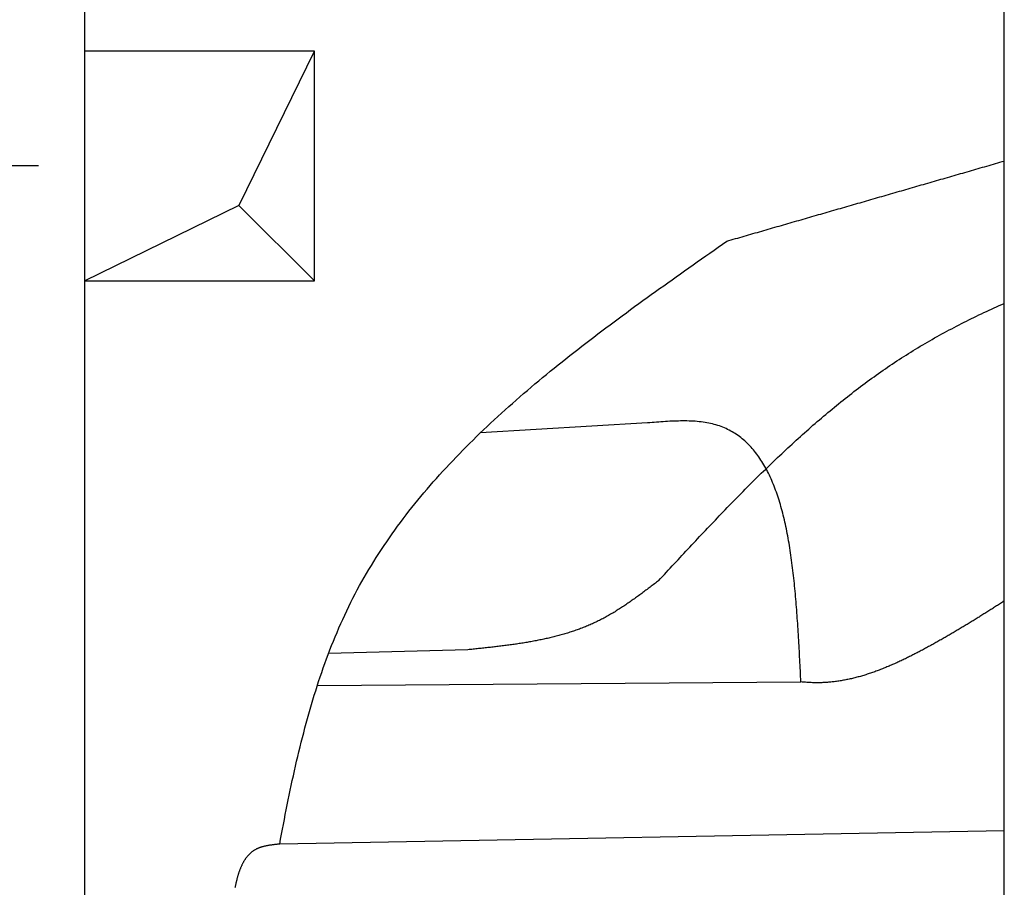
# Model space of a CAD drawing. Extents: x 562 to 7231, y 5417 to 12926.
# Tile 5 of 61: x 1045 to 1473, y 8802 to 9180. Entities that reach past the tile are written whole.
import ezdxf

# ---------------------------------------------------------------- set-up
doc = ezdxf.new("R2010")
doc.units = 0
doc.layers.get('0').update_dxf_attribs({"linetype": 'CONTINUOUS'})
for name, color, linetype in [('4', 3, 'CONTINUOUS'), ('BREAKTHROUGH', 1, 'CONTINUOUS'), ('CAR', 10, 'CONTINUOUS')]:
    doc.layers.add(name, color=color, linetype=linetype)
doc.styles.get("Standard").update_dxf_attribs({"font": 'ISOCP.SHX'})
doc.dimstyles.get("Standard").update_dxf_attribs({"dimtxt": 50, "dimasz": 100, "dimexe": 0.18, "dimexo": 0.0625, "dimgap": 15, "dimtad": 1, "dimlfac": 0.1, "dimzin": 0, "dimcen": 0.09, "dimazin": 3, "dimtfac": 1, "dimtofl": 0, "dimtmove": 0, "dimatfit": 3})

# ---------------------------------------------------------------- blocks, each defined once
blk = doc.blocks.new('PUNKT')
at = {"layer": '4', "color": 0, "linetype": 'BYBLOCK'}
blk.add_line((-0.5, 0), (-1, 0), dxfattribs=at)
at = {"layer": '4', "color": 0, "linetype": 'BYBLOCK', "const_width": 0.5}
blk.add_lwpolyline([(-0.25, 0, 1), (0.25, 0, 1)], format="xyb", close=True, dxfattribs=at)
blk = doc.blocks.new('*U19')
at = {"layer": '4', "color": 2}
blk.add_text('100', height=70, rotation=90, dxfattribs=at).set_placement((632.77, 8549.37))
blk = doc.blocks.new('*D7')
at = {"layer": '4'}
for p, q in [((1052.77, 9115.9), (622.77, 9115.9)), ((662.77, 8155.9), (662.77, 9075.9)), ((852.77, 8115.9), (622.77, 8115.9))]:
    blk.add_line(p, q, dxfattribs=at)
blk.add_blockref('*U19', (0, 0))
at = {"layer": '4', "xscale": 40, "yscale": 40, "zscale": 40}
for p, rotation in [((662.77, 9115.9), 90), ((662.77, 8115.9), 270)]:
    blk.add_blockref('PUNKT', p, dxfattribs=dict(at, rotation=rotation))

msp = doc.modelspace()

# ---------------------------------------------------------------- linework, layer by layer
for p, q in [((1072.775, 12415.902), (1072.775, 5915.902)), ((1472.775, 8708.018), (1472.775, 10583.018))]:
    msp.add_line(p, q)
at = {"layer": 'BREAKTHROUGH'}
for p, q in [((1140.148, 9098.855), (1172.775, 9165.902)), ((1072.775, 9065.902), (1140.148, 9098.855)), ((1139.929, 9098.748), (1172.775, 9065.902))]:
    msp.add_line(p, q, dxfattribs=at)
msp.add_lwpolyline([(1172.775, 9165.902), (1072.775, 9165.902), (1072.775, 9065.902), (1172.775, 9065.902)], close=True, dxfattribs=at)
at = {"layer": 'CAR'}
for p, q in [((1317.662, 9004.12), (1245.011, 8999.809)), ((1239.525, 8905.394), (1178.923, 8903.719)), ((1174.077, 8889.837), (1384.332, 8891.378)), ((1472.774, 8826.635), (1157.728, 8820.84))]:
    msp.add_line(p, q, dxfattribs=at)
for points in [[(1352.09, 9083.18, 0), (1353.04, 9083.45, 0), (1353.99, 9083.73, 0), (1354.94, 9084, 0), (1355.89, 9084.28, 0), (1356.84, 9084.55, 0), (1357.79, 9084.83, 0), (1358.74, 9085.1, 0), (1359.69, 9085.38, 0), (1360.64, 9085.65, 0), (1361.59, 9085.93, 0), (1362.54, 9086.2, 0), (1363.49, 9086.48, 0), (1364.44, 9086.75, 0), (1365.39, 9087.02, 0), (1366.34, 9087.3, 0), (1367.29, 9087.57, 0), (1368.24, 9087.85, 0), (1369.19, 9088.12, 0), (1370.14, 9088.4, 0), (1371.1, 9088.67, 0), (1372.05, 9088.95, 0), (1373, 9089.22, 0), (1373.95, 9089.5, 0), (1374.9, 9089.77, 0), (1375.85, 9090.05, 0), (1376.8, 9090.32, 0), (1377.75, 9090.6, 0), (1378.7, 9090.87, 0), (1379.65, 9091.14, 0), (1380.6, 9091.42, 0), (1381.55, 9091.69, 0), (1382.5, 9091.97, 0), (1383.45, 9092.24, 0), (1384.4, 9092.52, 0), (1385.35, 9092.79, 0), (1386.3, 9093.07, 0), (1387.25, 9093.34, 0), (1388.2, 9093.62, 0), (1389.15, 9093.89, 0), (1390.1, 9094.17, 0), (1391.05, 9094.44, 0), (1392, 9094.72, 0), (1392.95, 9094.99, 0), (1393.9, 9095.27, 0), (1394.85, 9095.54, 0), (1395.8, 9095.81, 0), (1396.75, 9096.09, 0), (1397.7, 9096.36, 0), (1398.65, 9096.64, 0), (1399.6, 9096.91, 0), (1400.55, 9097.19, 0), (1401.5, 9097.46, 0), (1402.45, 9097.74, 0), (1403.4, 9098.01, 0), (1404.35, 9098.29, 0), (1405.31, 9098.56, 0), (1406.26, 9098.84, 0), (1407.21, 9099.11, 0), (1408.16, 9099.39, 0), (1409.11, 9099.66, 0), (1410.06, 9099.93, 0), (1411.01, 9100.21, 0), (1411.96, 9100.48, 0), (1412.91, 9100.76, 0), (1413.86, 9101.03, 0), (1414.81, 9101.31, 0), (1415.76, 9101.58, 0), (1416.71, 9101.86, 0), (1417.66, 9102.13, 0), (1418.61, 9102.41, 0), (1419.56, 9102.68, 0), (1420.51, 9102.96, 0), (1421.46, 9103.23, 0), (1422.41, 9103.51, 0), (1423.36, 9103.78, 0), (1424.31, 9104.05, 0), (1425.26, 9104.33, 0), (1426.21, 9104.6, 0), (1427.16, 9104.88, 0), (1428.11, 9105.15, 0), (1429.06, 9105.43, 0), (1430.01, 9105.7, 0), (1430.96, 9105.98, 0), (1431.91, 9106.25, 0), (1432.86, 9106.53, 0), (1433.81, 9106.8, 0), (1434.76, 9107.08, 0), (1435.71, 9107.35, 0), (1436.66, 9107.63, 0), (1437.61, 9107.9, 0), (1438.56, 9108.18, 0), (1439.51, 9108.45, 0), (1440.47, 9108.72, 0), (1441.42, 9109, 0), (1442.37, 9109.27, 0), (1443.32, 9109.55, 0), (1444.27, 9109.82, 0), (1445.22, 9110.1, 0), (1446.17, 9110.37, 0), (1447.12, 9110.65, 0), (1448.07, 9110.92, 0), (1449.02, 9111.2, 0), (1449.97, 9111.47, 0), (1450.92, 9111.75, 0), (1451.87, 9112.02, 0), (1452.82, 9112.3, 0), (1453.77, 9112.57, 0), (1454.72, 9112.84, 0), (1455.67, 9113.12, 0), (1456.62, 9113.39, 0), (1457.57, 9113.67, 0), (1458.52, 9113.94, 0), (1459.47, 9114.22, 0), (1460.42, 9114.49, 0), (1461.37, 9114.77, 0), (1462.32, 9115.04, 0), (1463.27, 9115.32, 0), (1464.22, 9115.59, 0), (1465.17, 9115.87, 0), (1466.12, 9116.14, 0), (1467.07, 9116.42, 0), (1468.02, 9116.69, 0), (1468.97, 9116.97, 0), (1469.92, 9117.24, 0), (1470.87, 9117.51, 0), (1471.82, 9117.79, 0), (1472.77, 9118.06, 0)], [(1157.73, 8820.84, 0), (1158.12, 8822.98, 0), (1158.52, 8825.12, 0), (1158.92, 8827.26, 0), (1159.33, 8829.39, 0), (1159.74, 8831.52, 0), (1160.15, 8833.65, 0), (1160.57, 8835.78, 0), (1161, 8837.91, 0), (1161.43, 8840.03, 0), (1161.86, 8842.14, 0), (1162.3, 8844.26, 0), (1162.75, 8846.37, 0), (1163.2, 8848.48, 0), (1163.66, 8850.58, 0), (1164.13, 8852.68, 0), (1164.6, 8854.77, 0), (1165.08, 8856.86, 0), (1165.57, 8858.95, 0), (1166.07, 8861.03, 0), (1166.57, 8863.11, 0), (1167.08, 8865.18, 0), (1167.61, 8867.24, 0), (1168.14, 8869.3, 0), (1168.68, 8871.36, 0), (1169.23, 8873.41, 0), (1169.79, 8875.45, 0), (1170.35, 8877.49, 0), (1170.93, 8879.52, 0), (1171.52, 8881.55, 0), (1172.13, 8883.57, 0), (1172.74, 8885.58, 0), (1173.36, 8887.59, 0), (1174, 8889.58, 0), (1174.64, 8891.58, 0), (1175.3, 8893.56, 0), (1175.97, 8895.54, 0), (1176.66, 8897.51, 0), (1177.36, 8899.47, 0), (1178.07, 8901.42, 0), (1178.79, 8903.37, 0), (1179.53, 8905.31, 0), (1180.28, 8907.24, 0), (1181.05, 8909.16, 0), (1181.83, 8911.07, 0), (1182.63, 8912.97, 0), (1183.44, 8914.87, 0), (1184.26, 8916.75, 0), (1185.11, 8918.63, 0), (1185.96, 8920.49, 0), (1186.84, 8922.35, 0), (1187.73, 8924.2, 0), (1188.64, 8926.03, 0), (1189.56, 8927.86, 0), (1190.5, 8929.68, 0), (1191.46, 8931.48, 0), (1192.44, 8933.28, 0), (1193.43, 8935.07, 0), (1194.44, 8936.84, 0), (1195.46, 8938.61, 0), (1196.5, 8940.37, 0), (1197.56, 8942.12, 0), (1198.63, 8943.86, 0), (1199.72, 8945.59, 0), (1200.82, 8947.31, 0), (1201.94, 8949.02, 0), (1203.07, 8950.72, 0), (1204.22, 8952.42, 0), (1205.38, 8954.1, 0), (1206.56, 8955.78, 0), (1207.75, 8957.45, 0), (1208.96, 8959.11, 0), (1210.18, 8960.76, 0), (1211.41, 8962.4, 0), (1212.66, 8964.04, 0), (1213.92, 8965.66, 0), (1215.2, 8967.28, 0), (1216.48, 8968.89, 0), (1217.79, 8970.49, 0), (1219.1, 8972.09, 0), (1220.43, 8973.68, 0), (1221.77, 8975.26, 0), (1223.12, 8976.83, 0), (1224.48, 8978.4, 0), (1225.86, 8979.96, 0), (1227.25, 8981.51, 0), (1228.65, 8983.05, 0), (1230.06, 8984.59, 0), (1231.49, 8986.12, 0), (1232.92, 8987.64, 0), (1234.37, 8989.16, 0), (1235.82, 8990.67, 0), (1237.29, 8992.17, 0), (1238.77, 8993.67, 0), (1240.26, 8995.16, 0), (1241.76, 8996.65, 0), (1243.27, 8998.13, 0), (1244.79, 8999.6, 0), (1246.32, 9001.07, 0), (1247.86, 9002.53, 0), (1249.41, 9003.98, 0), (1250.97, 9005.43, 0), (1252.54, 9006.88, 0), (1254.12, 9008.32, 0), (1255.7, 9009.75, 0), (1257.3, 9011.18, 0), (1258.9, 9012.6, 0), (1260.52, 9014.02, 0), (1262.14, 9015.43, 0), (1263.77, 9016.84, 0), (1265.4, 9018.24, 0), (1267.05, 9019.64, 0), (1268.7, 9021.04, 0), (1270.36, 9022.43, 0), (1272.03, 9023.81, 0), (1273.7, 9025.19, 0), (1275.38, 9026.57, 0), (1277.07, 9027.94, 0), (1278.77, 9029.31, 0), (1280.47, 9030.68, 0), (1282.18, 9032.04, 0), (1283.89, 9033.4, 0), (1285.61, 9034.75, 0), (1287.34, 9036.1, 0), (1289.07, 9037.45, 0), (1290.81, 9038.79, 0), (1292.55, 9040.13, 0), (1294.3, 9041.47, 0), (1296.06, 9042.81, 0), (1297.81, 9044.14, 0), (1299.58, 9045.47, 0), (1301.35, 9046.79, 0), (1303.12, 9048.11, 0), (1304.9, 9049.43, 0), (1306.68, 9050.75, 0), (1308.46, 9052.07, 0), (1310.25, 9053.38, 0), (1312.04, 9054.69, 0), (1313.84, 9056, 0), (1315.64, 9057.31, 0), (1317.44, 9058.61, 0), (1319.25, 9059.92, 0), (1321.06, 9061.22, 0), (1322.87, 9062.52, 0), (1324.68, 9063.82, 0), (1326.5, 9065.12, 0), (1328.32, 9066.41, 0), (1330.14, 9067.71, 0), (1331.96, 9069, 0), (1333.78, 9070.29, 0), (1335.61, 9071.58, 0), (1337.44, 9072.87, 0), (1339.27, 9074.16, 0), (1341.1, 9075.45, 0), (1342.93, 9076.74, 0), (1344.76, 9078.03, 0), (1346.59, 9079.32, 0), (1348.42, 9080.6, 0), (1350.26, 9081.89, 0), (1352.09, 9083.18, 0)], [(1322.43, 8935.44, 0), (1323.28, 8936.36, 0), (1324.13, 8937.27, 0), (1324.98, 8938.19, 0), (1325.83, 8939.1, 0), (1326.67, 8940.02, 0), (1327.52, 8940.94, 0), (1328.37, 8941.85, 0), (1329.22, 8942.77, 0), (1330.07, 8943.68, 0), (1330.92, 8944.59, 0), (1331.77, 8945.51, 0), (1332.62, 8946.42, 0), (1333.47, 8947.33, 0), (1334.32, 8948.25, 0), (1335.17, 8949.16, 0), (1336.03, 8950.07, 0), (1336.88, 8950.98, 0), (1337.73, 8951.89, 0), (1338.58, 8952.8, 0), (1339.44, 8953.71, 0), (1340.29, 8954.62, 0), (1341.14, 8955.52, 0), (1342, 8956.43, 0), (1342.85, 8957.34, 0), (1343.71, 8958.24, 0), (1344.57, 8959.14, 0), (1345.42, 8960.05, 0), (1346.28, 8960.95, 0), (1347.14, 8961.85, 0), (1348, 8962.75, 0), (1348.86, 8963.65, 0), (1349.72, 8964.54, 0), (1350.58, 8965.44, 0), (1351.44, 8966.33, 0), (1352.31, 8967.23, 0), (1353.17, 8968.12, 0), (1354.03, 8969.01, 0), (1354.9, 8969.9, 0), (1355.77, 8970.78, 0), (1356.63, 8971.67, 0), (1357.5, 8972.56, 0), (1358.37, 8973.44, 0), (1359.24, 8974.32, 0), (1360.11, 8975.2, 0), (1360.98, 8976.08, 0), (1361.86, 8976.95, 0), (1362.73, 8977.83, 0), (1363.61, 8978.7, 0), (1364.48, 8979.57, 0), (1365.36, 8980.44, 0), (1366.24, 8981.31, 0), (1367.12, 8982.17, 0), (1368, 8983.04, 0), (1368.88, 8983.9, 0), (1369.77, 8984.76, 0), (1370.65, 8985.61, 0), (1371.54, 8986.47, 0), (1372.43, 8987.32, 0), (1373.32, 8988.17, 0), (1374.21, 8989.02, 0), (1375.1, 8989.86, 0), (1375.99, 8990.71, 0), (1376.89, 8991.55, 0), (1377.79, 8992.39, 0), (1378.68, 8993.22, 0), (1379.58, 8994.05, 0), (1380.48, 8994.89, 0), (1381.39, 8995.71, 0), (1382.29, 8996.54, 0), (1383.2, 8997.36, 0), (1384.11, 8998.18, 0), (1385.02, 8999, 0), (1385.93, 8999.82, 0), (1386.84, 9000.63, 0), (1387.75, 9001.44, 0), (1388.67, 9002.24, 0), (1389.59, 9003.05, 0), (1390.51, 9003.85, 0), (1391.43, 9004.65, 0), (1392.35, 9005.44, 0), (1393.28, 9006.23, 0), (1394.21, 9007.02, 0), (1395.14, 9007.81, 0), (1396.07, 9008.59, 0), (1397, 9009.37, 0), (1397.94, 9010.14, 0), (1398.87, 9010.91, 0), (1399.81, 9011.68, 0), (1400.75, 9012.45, 0), (1401.7, 9013.21, 0), (1402.64, 9013.97, 0), (1403.59, 9014.72, 0), (1404.54, 9015.47, 0), (1405.5, 9016.22, 0), (1406.45, 9016.97, 0), (1407.41, 9017.71, 0), (1408.37, 9018.44, 0), (1409.33, 9019.18, 0), (1410.29, 9019.91, 0), (1411.26, 9020.63, 0), (1412.23, 9021.36, 0), (1413.2, 9022.07, 0), (1414.17, 9022.79, 0), (1415.15, 9023.5, 0), (1416.12, 9024.2, 0), (1417.1, 9024.91, 0), (1418.09, 9025.6, 0), (1419.07, 9026.3, 0), (1420.06, 9026.99, 0), (1421.05, 9027.67, 0), (1422.05, 9028.35, 0), (1423.04, 9029.03, 0), (1424.04, 9029.7, 0), (1425.04, 9030.37, 0), (1426.05, 9031.04, 0), (1427.05, 9031.69, 0), (1428.06, 9032.35, 0), (1429.08, 9033, 0), (1430.09, 9033.65, 0), (1431.11, 9034.29, 0), (1432.13, 9034.93, 0), (1433.15, 9035.56, 0), (1434.18, 9036.19, 0), (1435.21, 9036.81, 0), (1436.24, 9037.43, 0), (1437.28, 9038.04, 0), (1438.31, 9038.65, 0), (1439.35, 9039.26, 0), (1440.39, 9039.86, 0), (1441.44, 9040.46, 0), (1442.49, 9041.06, 0), (1443.54, 9041.65, 0), (1444.59, 9042.23, 0), (1445.64, 9042.81, 0), (1446.7, 9043.39, 0), (1447.76, 9043.96, 0), (1448.82, 9044.53, 0), (1449.89, 9045.1, 0), (1450.96, 9045.66, 0), (1452.03, 9046.22, 0), (1453.1, 9046.77, 0), (1454.17, 9047.32, 0), (1455.25, 9047.87, 0), (1456.33, 9048.41, 0), (1457.41, 9048.95, 0), (1458.49, 9049.49, 0), (1459.58, 9050.02, 0), (1460.67, 9050.55, 0), (1461.76, 9051.07, 0), (1462.85, 9051.59, 0), (1463.94, 9052.11, 0), (1465.04, 9052.62, 0), (1466.14, 9053.14, 0), (1467.24, 9053.64, 0), (1468.34, 9054.15, 0), (1469.45, 9054.65, 0), (1470.55, 9055.14, 0), (1471.66, 9055.64, 0), (1472.77, 9056.13, 0)], [(1384.33, 8891.38, 0), (1384.27, 8892.6, 0), (1384.21, 8893.82, 0), (1384.15, 8895.03, 0), (1384.09, 8896.25, 0), (1384.03, 8897.47, 0), (1383.97, 8898.69, 0), (1383.91, 8899.9, 0), (1383.85, 8901.12, 0), (1383.79, 8902.33, 0), (1383.72, 8903.54, 0), (1383.66, 8904.76, 0), (1383.59, 8905.97, 0), (1383.53, 8907.17, 0), (1383.46, 8908.38, 0), (1383.39, 8909.59, 0), (1383.32, 8910.79, 0), (1383.25, 8911.99, 0), (1383.17, 8913.19, 0), (1383.1, 8914.39, 0), (1383.02, 8915.58, 0), (1382.95, 8916.78, 0), (1382.87, 8917.97, 0), (1382.78, 8919.15, 0), (1382.7, 8920.34, 0), (1382.61, 8921.52, 0), (1382.53, 8922.7, 0), (1382.43, 8923.87, 0), (1382.34, 8925.04, 0), (1382.25, 8926.21, 0), (1382.15, 8927.37, 0), (1382.05, 8928.53, 0), (1381.94, 8929.69, 0), (1381.84, 8930.84, 0), (1381.73, 8931.99, 0), (1381.62, 8933.14, 0), (1381.5, 8934.27, 0), (1381.38, 8935.41, 0), (1381.26, 8936.54, 0), (1381.14, 8937.67, 0), (1381.01, 8938.79, 0), (1380.88, 8939.9, 0), (1380.74, 8941.01, 0), (1380.6, 8942.12, 0), (1380.46, 8943.22, 0), (1380.31, 8944.32, 0), (1380.16, 8945.4, 0), (1380.01, 8946.49, 0), (1379.85, 8947.57, 0), (1379.68, 8948.64, 0), (1379.52, 8949.7, 0), (1379.34, 8950.76, 0), (1379.17, 8951.81, 0), (1378.99, 8952.86, 0), (1378.8, 8953.9, 0), (1378.61, 8954.93, 0), (1378.41, 8955.96, 0), (1378.21, 8956.98, 0), (1378.01, 8957.99, 0), (1377.8, 8959, 0), (1377.58, 8959.99, 0), (1377.36, 8960.98, 0), (1377.13, 8961.96, 0), (1376.9, 8962.94, 0), (1376.66, 8963.91, 0), (1376.42, 8964.86, 0), (1376.17, 8965.81, 0), (1375.92, 8966.76, 0), (1375.66, 8967.69, 0), (1375.39, 8968.62, 0), (1375.12, 8969.53, 0), (1374.84, 8970.44, 0), (1374.55, 8971.34, 0), (1374.26, 8972.23, 0), (1373.96, 8973.11, 0), (1373.66, 8973.98, 0), (1373.35, 8974.84, 0), (1373.03, 8975.7, 0), (1372.71, 8976.54, 0), (1372.37, 8977.37, 0), (1372.04, 8978.2, 0), (1371.69, 8979.01, 0), (1371.34, 8979.81, 0), (1370.98, 8980.61, 0), (1370.61, 8981.39, 0), (1370.24, 8982.16, 0), (1369.85, 8982.92, 0), (1369.46, 8983.67, 0), (1369.07, 8984.42, 0), (1368.66, 8985.14, 0), (1368.25, 8985.86, 0), (1367.83, 8986.57, 0), (1367.4, 8987.26, 0), (1366.96, 8987.95, 0), (1366.52, 8988.62, 0), (1366.06, 8989.28, 0), (1365.6, 8989.93, 0), (1365.13, 8990.57, 0), (1364.65, 8991.19, 0), (1364.16, 8991.8, 0), (1363.67, 8992.4, 0), (1363.16, 8992.99, 0), (1362.65, 8993.56, 0), (1362.12, 8994.13, 0), (1361.59, 8994.67, 0), (1361.05, 8995.21, 0), (1360.5, 8995.73, 0), (1359.94, 8996.24, 0), (1359.37, 8996.74, 0), (1358.79, 8997.22, 0), (1358.2, 8997.69, 0), (1357.6, 8998.15, 0), (1356.99, 8998.59, 0), (1356.38, 8999.02, 0), (1355.75, 8999.43, 0), (1355.11, 8999.83, 0), (1354.46, 9000.21, 0), (1353.8, 9000.58, 0), (1353.13, 9000.94, 0), (1352.46, 9001.28, 0), (1351.77, 9001.61, 0), (1351.07, 9001.92, 0), (1350.35, 9002.21, 0), (1349.63, 9002.49, 0), (1348.9, 9002.76, 0), (1348.16, 9003.01, 0), (1347.4, 9003.24, 0), (1346.64, 9003.46, 0), (1345.86, 9003.66, 0), (1345.07, 9003.85, 0), (1344.27, 9004.02, 0), (1343.46, 9004.18, 0), (1342.64, 9004.31, 0), (1341.8, 9004.44, 0), (1340.96, 9004.54, 0), (1340.11, 9004.64, 0), (1339.24, 9004.72, 0), (1338.37, 9004.79, 0), (1337.49, 9004.84, 0), (1336.6, 9004.88, 0), (1335.7, 9004.92, 0), (1334.8, 9004.94, 0), (1333.89, 9004.95, 0), (1332.97, 9004.95, 0), (1332.04, 9004.94, 0), (1331.11, 9004.93, 0), (1330.17, 9004.9, 0), (1329.23, 9004.87, 0), (1328.28, 9004.83, 0), (1327.33, 9004.79, 0), (1326.38, 9004.74, 0), (1325.42, 9004.68, 0), (1324.45, 9004.62, 0), (1323.49, 9004.56, 0), (1322.52, 9004.49, 0), (1321.55, 9004.42, 0), (1320.58, 9004.35, 0), (1319.61, 9004.27, 0), (1318.64, 9004.2, 0), (1317.66, 9004.12, 0)], [(1322.43, 8935.44, 0), (1321.98, 8935.09, 0), (1321.52, 8934.75, 0), (1321.07, 8934.4, 0), (1320.61, 8934.05, 0), (1320.16, 8933.71, 0), (1319.71, 8933.36, 0), (1319.25, 8933.02, 0), (1318.8, 8932.67, 0), (1318.34, 8932.33, 0), (1317.89, 8931.98, 0), (1317.43, 8931.64, 0), (1316.97, 8931.3, 0), (1316.52, 8930.96, 0), (1316.06, 8930.61, 0), (1315.61, 8930.27, 0), (1315.15, 8929.93, 0), (1314.69, 8929.6, 0), (1314.23, 8929.26, 0), (1313.77, 8928.92, 0), (1313.31, 8928.59, 0), (1312.85, 8928.26, 0), (1312.39, 8927.92, 0), (1311.93, 8927.59, 0), (1311.47, 8927.26, 0), (1311.01, 8926.94, 0), (1310.55, 8926.61, 0), (1310.08, 8926.29, 0), (1309.62, 8925.96, 0), (1309.15, 8925.64, 0), (1308.69, 8925.33, 0), (1308.22, 8925.01, 0), (1307.75, 8924.69, 0), (1307.28, 8924.38, 0), (1306.81, 8924.07, 0), (1306.34, 8923.76, 0), (1305.87, 8923.46, 0), (1305.4, 8923.15, 0), (1304.93, 8922.85, 0), (1304.45, 8922.55, 0), (1303.98, 8922.26, 0), (1303.5, 8921.96, 0), (1303.02, 8921.67, 0), (1302.54, 8921.38, 0), (1302.06, 8921.1, 0), (1301.58, 8920.81, 0), (1301.1, 8920.53, 0), (1300.62, 8920.26, 0), (1300.13, 8919.98, 0), (1299.64, 8919.71, 0), (1299.16, 8919.45, 0), (1298.67, 8919.18, 0), (1298.18, 8918.92, 0), (1297.68, 8918.66, 0), (1297.19, 8918.41, 0), (1296.7, 8918.16, 0), (1296.2, 8917.91, 0), (1295.7, 8917.67, 0), (1295.2, 8917.43, 0), (1294.7, 8917.19, 0), (1294.2, 8916.96, 0), (1293.69, 8916.73, 0), (1293.19, 8916.5, 0), (1292.68, 8916.28, 0), (1292.17, 8916.06, 0), (1291.66, 8915.84, 0), (1291.15, 8915.63, 0), (1290.64, 8915.42, 0), (1290.12, 8915.22, 0), (1289.61, 8915.01, 0), (1289.09, 8914.81, 0), (1288.57, 8914.62, 0), (1288.05, 8914.42, 0), (1287.53, 8914.23, 0), (1287.01, 8914.04, 0), (1286.49, 8913.86, 0), (1285.96, 8913.68, 0), (1285.44, 8913.5, 0), (1284.91, 8913.32, 0), (1284.38, 8913.15, 0), (1283.85, 8912.98, 0), (1283.32, 8912.81, 0), (1282.79, 8912.65, 0), (1282.26, 8912.49, 0), (1281.72, 8912.33, 0), (1281.19, 8912.17, 0), (1280.65, 8912.02, 0), (1280.12, 8911.86, 0), (1279.58, 8911.71, 0), (1279.04, 8911.57, 0), (1278.5, 8911.42, 0), (1277.96, 8911.28, 0), (1277.41, 8911.14, 0), (1276.87, 8911.01, 0), (1276.32, 8910.87, 0), (1275.78, 8910.74, 0), (1275.23, 8910.61, 0), (1274.68, 8910.48, 0), (1274.14, 8910.35, 0), (1273.59, 8910.23, 0), (1273.04, 8910.11, 0), (1272.49, 8909.99, 0), (1271.93, 8909.87, 0), (1271.38, 8909.76, 0), (1270.83, 8909.64, 0), (1270.27, 8909.53, 0), (1269.72, 8909.42, 0), (1269.16, 8909.31, 0), (1268.6, 8909.21, 0), (1268.05, 8909.1, 0), (1267.49, 8909, 0), (1266.93, 8908.9, 0), (1266.37, 8908.8, 0), (1265.81, 8908.7, 0), (1265.25, 8908.61, 0), (1264.69, 8908.51, 0), (1264.12, 8908.42, 0), (1263.56, 8908.33, 0), (1263, 8908.24, 0), (1262.43, 8908.15, 0), (1261.87, 8908.06, 0), (1261.3, 8907.98, 0), (1260.74, 8907.89, 0), (1260.17, 8907.81, 0), (1259.6, 8907.73, 0), (1259.03, 8907.65, 0), (1258.47, 8907.57, 0), (1257.9, 8907.49, 0), (1257.33, 8907.42, 0), (1256.76, 8907.34, 0), (1256.19, 8907.26, 0), (1255.62, 8907.19, 0), (1255.05, 8907.12, 0), (1254.47, 8907.05, 0), (1253.9, 8906.98, 0), (1253.33, 8906.9, 0), (1252.76, 8906.84, 0), (1252.19, 8906.77, 0), (1251.61, 8906.7, 0), (1251.04, 8906.63, 0), (1250.46, 8906.57, 0), (1249.89, 8906.5, 0), (1249.32, 8906.44, 0), (1248.74, 8906.37, 0), (1248.17, 8906.31, 0), (1247.59, 8906.24, 0), (1247.02, 8906.18, 0), (1246.44, 8906.12, 0), (1245.87, 8906.06, 0), (1245.29, 8906, 0), (1244.71, 8905.93, 0), (1244.14, 8905.87, 0), (1243.56, 8905.81, 0), (1242.98, 8905.75, 0), (1242.41, 8905.69, 0), (1241.83, 8905.63, 0), (1241.25, 8905.57, 0), (1240.68, 8905.51, 0), (1240.1, 8905.45, 0), (1239.52, 8905.39, 0)], [(1472.77, 8926.62, 0), (1472.35, 8926.34, 0), (1471.93, 8926.07, 0), (1471.51, 8925.8, 0), (1471.09, 8925.53, 0), (1470.67, 8925.26, 0), (1470.25, 8924.99, 0), (1469.83, 8924.72, 0), (1469.41, 8924.45, 0), (1468.99, 8924.18, 0), (1468.56, 8923.91, 0), (1468.14, 8923.64, 0), (1467.72, 8923.37, 0), (1467.3, 8923.1, 0), (1466.87, 8922.84, 0), (1466.45, 8922.57, 0), (1466.03, 8922.3, 0), (1465.6, 8922.03, 0), (1465.18, 8921.76, 0), (1464.76, 8921.49, 0), (1464.33, 8921.23, 0), (1463.91, 8920.96, 0), (1463.48, 8920.69, 0), (1463.05, 8920.43, 0), (1462.63, 8920.16, 0), (1462.2, 8919.89, 0), (1461.78, 8919.63, 0), (1461.35, 8919.36, 0), (1460.92, 8919.1, 0), (1460.49, 8918.83, 0), (1460.07, 8918.56, 0), (1459.64, 8918.3, 0), (1459.21, 8918.04, 0), (1458.78, 8917.77, 0), (1458.35, 8917.51, 0), (1457.92, 8917.24, 0), (1457.49, 8916.98, 0), (1457.06, 8916.72, 0), (1456.63, 8916.45, 0), (1456.2, 8916.19, 0), (1455.76, 8915.93, 0), (1455.33, 8915.67, 0), (1454.9, 8915.41, 0), (1454.47, 8915.15, 0), (1454.03, 8914.89, 0), (1453.6, 8914.62, 0), (1453.16, 8914.36, 0), (1452.73, 8914.11, 0), (1452.29, 8913.85, 0), (1451.86, 8913.59, 0), (1451.42, 8913.33, 0), (1450.98, 8913.07, 0), (1450.54, 8912.81, 0), (1450.11, 8912.56, 0), (1449.67, 8912.3, 0), (1449.23, 8912.04, 0), (1448.79, 8911.79, 0), (1448.35, 8911.53, 0), (1447.91, 8911.27, 0), (1447.46, 8911.02, 0), (1447.02, 8910.76, 0), (1446.58, 8910.51, 0), (1446.14, 8910.26, 0), (1445.69, 8910, 0), (1445.25, 8909.75, 0), (1444.8, 8909.5, 0), (1444.36, 8909.25, 0), (1443.91, 8908.99, 0), (1443.46, 8908.74, 0), (1443.02, 8908.49, 0), (1442.57, 8908.24, 0), (1442.12, 8907.99, 0), (1441.67, 8907.74, 0), (1441.22, 8907.5, 0), (1440.77, 8907.25, 0), (1440.32, 8907, 0), (1439.87, 8906.75, 0), (1439.41, 8906.51, 0), (1438.96, 8906.26, 0), (1438.51, 8906.02, 0), (1438.05, 8905.77, 0), (1437.6, 8905.53, 0), (1437.14, 8905.28, 0), (1436.68, 8905.04, 0), (1436.23, 8904.8, 0), (1435.77, 8904.56, 0), (1435.31, 8904.32, 0), (1434.85, 8904.08, 0), (1434.39, 8903.84, 0), (1433.93, 8903.6, 0), (1433.47, 8903.37, 0), (1433.01, 8903.13, 0), (1432.54, 8902.9, 0), (1432.08, 8902.66, 0), (1431.62, 8902.43, 0), (1431.15, 8902.2, 0), (1430.69, 8901.97, 0), (1430.22, 8901.74, 0), (1429.76, 8901.51, 0), (1429.29, 8901.29, 0), (1428.82, 8901.06, 0), (1428.36, 8900.84, 0), (1427.89, 8900.62, 0), (1427.42, 8900.4, 0), (1426.95, 8900.18, 0), (1426.48, 8899.97, 0), (1426.01, 8899.75, 0), (1425.54, 8899.54, 0), (1425.06, 8899.33, 0), (1424.59, 8899.12, 0), (1424.12, 8898.91, 0), (1423.65, 8898.7, 0), (1423.17, 8898.5, 0), (1422.7, 8898.29, 0), (1422.22, 8898.09, 0), (1421.75, 8897.89, 0), (1421.27, 8897.7, 0), (1420.79, 8897.5, 0), (1420.32, 8897.31, 0), (1419.84, 8897.12, 0), (1419.36, 8896.93, 0), (1418.88, 8896.75, 0), (1418.4, 8896.56, 0), (1417.92, 8896.38, 0), (1417.44, 8896.2, 0), (1416.96, 8896.02, 0), (1416.48, 8895.85, 0), (1416, 8895.68, 0), (1415.52, 8895.51, 0), (1415.03, 8895.34, 0), (1414.55, 8895.18, 0), (1414.07, 8895.01, 0), (1413.58, 8894.86, 0), (1413.1, 8894.7, 0), (1412.61, 8894.54, 0), (1412.13, 8894.39, 0), (1411.64, 8894.24, 0), (1411.15, 8894.1, 0), (1410.67, 8893.96, 0), (1410.18, 8893.82, 0), (1409.69, 8893.68, 0), (1409.2, 8893.55, 0), (1408.72, 8893.41, 0), (1408.23, 8893.29, 0), (1407.74, 8893.16, 0), (1407.25, 8893.04, 0), (1406.76, 8892.92, 0), (1406.27, 8892.81, 0), (1405.78, 8892.69, 0), (1405.28, 8892.59, 0), (1404.79, 8892.48, 0), (1404.3, 8892.38, 0), (1403.81, 8892.28, 0), (1403.31, 8892.18, 0), (1402.82, 8892.09, 0), (1402.33, 8892, 0), (1401.83, 8891.92, 0), (1401.34, 8891.84, 0), (1400.84, 8891.76, 0), (1400.35, 8891.69, 0), (1399.85, 8891.62, 0), (1399.36, 8891.55, 0), (1398.86, 8891.49, 0), (1398.36, 8891.43, 0), (1397.87, 8891.37, 0), (1397.37, 8891.32, 0), (1396.87, 8891.27, 0), (1396.37, 8891.23, 0), (1395.87, 8891.19, 0), (1395.37, 8891.16, 0), (1394.88, 8891.13, 0), (1394.38, 8891.1, 0), (1393.88, 8891.08, 0), (1393.38, 8891.06, 0), (1392.88, 8891.04, 0), (1392.38, 8891.03, 0), (1391.87, 8891.03, 0), (1391.37, 8891.03, 0), (1390.87, 8891.03, 0), (1390.37, 8891.04, 0), (1389.87, 8891.05, 0), (1389.37, 8891.07, 0), (1388.86, 8891.09, 0), (1388.36, 8891.11, 0), (1387.86, 8891.14, 0), (1387.35, 8891.17, 0), (1386.85, 8891.2, 0), (1386.35, 8891.23, 0), (1385.84, 8891.27, 0), (1385.34, 8891.3, 0), (1384.84, 8891.34, 0), (1384.33, 8891.38, 0)], [(1157.73, 8820.84, 0), (1157.48, 8820.81, 0), (1157.22, 8820.79, 0), (1156.97, 8820.76, 0), (1156.72, 8820.73, 0), (1156.46, 8820.7, 0), (1156.21, 8820.68, 0), (1155.96, 8820.65, 0), (1155.71, 8820.62, 0), (1155.46, 8820.59, 0), (1155.21, 8820.56, 0), (1154.96, 8820.53, 0), (1154.71, 8820.5, 0), (1154.46, 8820.47, 0), (1154.21, 8820.43, 0), (1153.97, 8820.4, 0), (1153.72, 8820.36, 0), (1153.48, 8820.32, 0), (1153.23, 8820.29, 0), (1152.99, 8820.25, 0), (1152.75, 8820.21, 0), (1152.51, 8820.16, 0), (1152.27, 8820.12, 0), (1152.03, 8820.07, 0), (1151.8, 8820.03, 0), (1151.56, 8819.98, 0), (1151.33, 8819.93, 0), (1151.1, 8819.87, 0), (1150.87, 8819.82, 0), (1150.64, 8819.76, 0), (1150.41, 8819.7, 0), (1150.19, 8819.64, 0), (1149.97, 8819.58, 0), (1149.75, 8819.51, 0), (1149.53, 8819.44, 0), (1149.31, 8819.37, 0), (1149.1, 8819.3, 0), (1148.89, 8819.22, 0), (1148.68, 8819.14, 0), (1148.47, 8819.06, 0), (1148.26, 8818.98, 0), (1148.06, 8818.89, 0), (1147.86, 8818.8, 0), (1147.66, 8818.7, 0), (1147.47, 8818.6, 0), (1147.28, 8818.5, 0), (1147.09, 8818.4, 0), (1146.9, 8818.29, 0), (1146.72, 8818.18, 0), (1146.53, 8818.07, 0), (1146.35, 8817.95, 0), (1146.18, 8817.84, 0), (1146, 8817.71, 0), (1145.83, 8817.59, 0), (1145.66, 8817.46, 0), (1145.49, 8817.33, 0), (1145.33, 8817.2, 0), (1145.17, 8817.06, 0), (1145.01, 8816.92, 0), (1144.85, 8816.78, 0), (1144.69, 8816.63, 0), (1144.54, 8816.48, 0), (1144.39, 8816.33, 0), (1144.24, 8816.18, 0), (1144.1, 8816.03, 0), (1143.95, 8815.87, 0), (1143.81, 8815.71, 0), (1143.67, 8815.54, 0), (1143.53, 8815.38, 0), (1143.39, 8815.21, 0), (1143.26, 8815.04, 0), (1143.13, 8814.86, 0), (1143, 8814.69, 0), (1142.87, 8814.51, 0), (1142.75, 8814.33, 0), (1142.62, 8814.14, 0), (1142.5, 8813.96, 0), (1142.38, 8813.77, 0), (1142.26, 8813.58, 0), (1142.15, 8813.39, 0), (1142.03, 8813.19, 0), (1141.92, 8812.99, 0), (1141.81, 8812.8, 0), (1141.7, 8812.59, 0), (1141.59, 8812.39, 0), (1141.49, 8812.19, 0), (1141.38, 8811.98, 0), (1141.28, 8811.77, 0), (1141.18, 8811.56, 0), (1141.08, 8811.34, 0), (1140.98, 8811.13, 0), (1140.89, 8810.91, 0), (1140.79, 8810.69, 0), (1140.7, 8810.47, 0), (1140.61, 8810.25, 0), (1140.52, 8810.02, 0), (1140.43, 8809.8, 0), (1140.35, 8809.57, 0), (1140.26, 8809.34, 0), (1140.18, 8809.11, 0), (1140.09, 8808.87, 0), (1140.01, 8808.64, 0), (1139.93, 8808.4, 0), (1139.85, 8808.16, 0), (1139.78, 8807.92, 0), (1139.7, 8807.68, 0), (1139.63, 8807.44, 0), (1139.55, 8807.2, 0), (1139.48, 8806.95, 0), (1139.41, 8806.7, 0), (1139.34, 8806.46, 0), (1139.27, 8806.21, 0), (1139.2, 8805.95, 0), (1139.13, 8805.7, 0), (1139.07, 8805.45, 0), (1139, 8805.19, 0), (1138.94, 8804.94, 0), (1138.88, 8804.68, 0), (1138.82, 8804.42, 0), (1138.76, 8804.16, 0), (1138.7, 8803.9, 0), (1138.64, 8803.64, 0), (1138.58, 8803.38, 0), (1138.52, 8803.11, 0), (1138.46, 8802.85, 0), (1138.41, 8802.58, 0), (1138.35, 8802.31, 0), (1138.3, 8802.05, 0), (1138.25, 8801.78, 0)]]:
    msp.add_polyline3d(points, dxfattribs=at)

# ---------------------------------------------------------------- dimensions: what is measured, and where the dimension line sits
at = {"layer": '4'}
dim = msp.add_linear_dim(base=(662.772, 9115.902), p1=(872.775, 8115.902), p2=(1072.775, 9115.902), angle=90, dimstyle='Standard', dxfattribs=at)
dim.commit()
dim.dimension.update_dxf_attribs({"geometry": '*D7', "text_midpoint": (597.772, 8615.902)})

doc.saveas('drawing.dxf')
